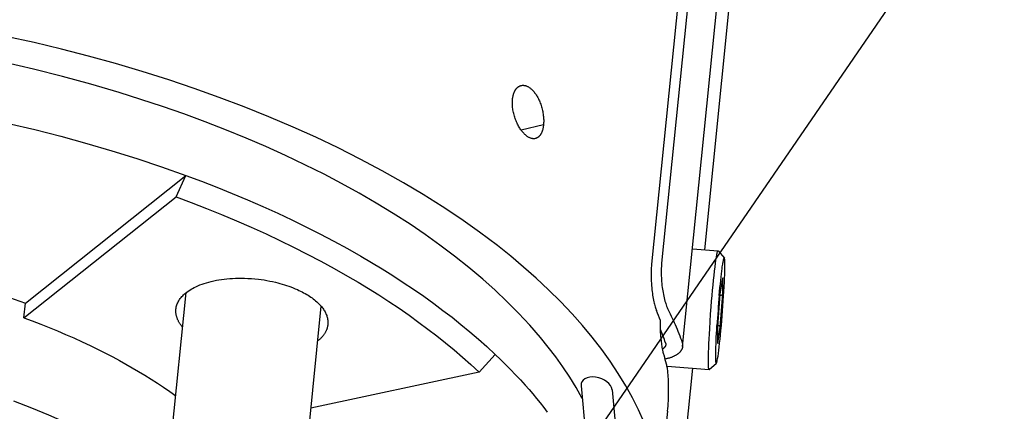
# Model space of a CAD drawing. Extents: x 0 to 1189, y 0 to 841.
# Tile 38 of 80: x 303 to 350, y 138 to 156. Entities that reach past the tile are written whole.
import ezdxf

# ---------------------------------------------------------------- set-up
doc = ezdxf.new("R2010")
doc.units = 0
doc.header["$LTSCALE"] = 65.395
doc.layers.get('0').update_dxf_attribs({"linetype": 'CONTINUOUS'})
doc.layers.add('mg_3dsla_BL7', color=7, linetype='CONTINUOUS')
doc.styles.get("Standard").update_dxf_attribs({"font": 'txt', "width": 0.8})
doc.dimstyles.get("Standard").update_dxf_attribs({"dimtxt": 3, "dimasz": 3, "dimexe": 2, "dimexo": 0, "dimtad": 1, "dimtxsty": 'STANDARD', "dimblk": '_ARROW_FILLED', "dimblk1": '_ARROW_FILLED', "dimblk2": '_ARROW_FILLED', "dimcen": 0.09, "dimazin": 3, "dimtol": 1, "dimtp": 0.01, "dimtm": 0.01, "dimtfac": 1, "dimtofl": 0, "dimtmove": 0, "dimatfit": 3, "dimtolj": 1})

# ---------------------------------------------------------------- blocks, each defined once
blk = doc.blocks.new('_ARROW_FILLED')
at = {"color": 0, "linetype": 'BYBLOCK'}
blk.add_solid([(0, 0), (-1, 0.167), (-1, -0.167)], dxfattribs=at)
blk = doc.blocks.new('MG_3DSLA_BL7', base_point=(357.138, 132.906))
at = {"layer": 'mg_3dsla_BL7', "color": 2, "linetype": 'CONTINUOUS'}
for p, q in [((336.863, 182.108), (333.063, 144.493)), ((337.333, 182.147), (333.533, 144.532)), ((334.524, 140.62), (338.603, 180.996)), ((335.573, 145.168), (338.182, 170.998)), ((327.964, 151.051), (326.912, 150.801)), ((303.532, 142.66), (311.103, 148.669)), ((310.635, 147.662), (311.103, 148.669)), ((303.462, 141.97), (310.635, 147.662)), ((334.988, 145.213), (336.194, 145.121)), ((336.2, 145.118), (336.194, 145.121)), ((336.194, 145.121), (336.194, 145.121)), ((336.2, 145.118), (336.494, 144.775)), ((336.494, 144.775), (336.489, 144.778)), ((336.301, 143.075), (336.418, 143.841)), ((336.419, 143.853), (336.418, 143.841)), ((336.419, 143.077), (336.419, 143.853)), ((310.035, 132.484), (311.113, 143.152)), ((336.185, 141.536), (336.302, 143.078)), ((336.302, 143.081), (336.302, 143.078)), ((336.302, 141.529), (336.419, 143.077)), ((303.462, 141.97), (303.532, 142.66)), ((316.403, 131.841), (317.481, 142.509)), ((336.185, 140.769), (336.185, 141.539)), ((336.185, 141.536), (336.185, 141.534)), ((336.185, 140.758), (336.302, 141.529)), ((336.185, 140.769), (336.185, 140.758)), ((325.688, 140.243), (324.928, 139.405)), ((335.777, 139.539), (336.119, 139.834)), ((336.114, 139.832), (336.119, 139.834)), ((324.928, 139.405), (316.996, 137.707)), ((333.788, 139.687), (335.771, 139.537)), ((334.524, 134.79), (335.01, 139.595)), ((335.76, 139.552), (335.76, 139.553)), ((335.761, 139.551), (335.76, 139.552)), ((335.772, 139.537), (335.771, 139.537)), ((335.772, 139.537), (335.777, 139.539)), ((329.736, 138.769), (330.005, 135.792)), ((331.199, 138.578), (331.439, 135.921)), ((333.815, 137.574), (333.641, 135.848))]:
    blk.add_line(p, q, dxfattribs=at)
for points in [[(332.714, 137.038), (332.449, 137.627), (332.159, 138.203), (331.845, 138.767), (331.488, 139.351), (331.109, 139.92), (330.71, 140.475), (330.264, 141.05), (329.799, 141.608), (329.316, 142.152), (328.769, 142.729), (328.205, 143.288), (327.623, 143.831), (327.027, 144.358), (326.416, 144.869), (325.793, 145.364), (324.942, 146.005), (324.072, 146.62), (323.185, 147.21), (322.284, 147.777), (321.369, 148.321), (320.351, 148.894), (319.32, 149.441), (318.277, 149.965), (317.223, 150.466), (316.158, 150.944), (315.004, 151.435), (313.841, 151.901), (312.668, 152.345), (311.487, 152.766), (310.299, 153.165), (309.041, 153.562), (307.776, 153.936), (306.505, 154.288), (305.228, 154.617), (303.945, 154.925), (302.617, 155.22)], [(329.792, 138.174), (329.506, 138.678), (329.202, 139.171), (328.88, 139.654), (328.543, 140.126), (328.191, 140.587), (327.825, 141.038), (327.317, 141.624), (326.789, 142.191), (326.242, 142.741), (325.678, 143.273), (325.1, 143.789), (324.442, 144.341), (323.77, 144.875), (323.083, 145.39), (322.384, 145.888), (321.672, 146.369), (320.882, 146.876), (320.081, 147.365), (319.268, 147.835), (318.446, 148.288), (317.615, 148.725), (316.711, 149.176), (315.798, 149.61), (314.876, 150.026), (313.948, 150.425), (313.012, 150.807), (312.014, 151.195), (311.009, 151.564), (309.998, 151.917), (308.981, 152.253), (307.959, 152.573), (306.621, 152.965), (305.275, 153.331), (303.922, 153.671), (302.563, 153.985)], [(302.734, 151.123), (303.971, 150.83), (305.202, 150.516), (306.428, 150.18), (307.607, 149.834), (308.78, 149.467), (309.945, 149.079), (311.103, 148.669)], [(326.503, 152.256), (326.506, 152.28), (326.509, 152.305), (326.513, 152.329), (326.516, 152.353), (326.521, 152.377), (326.526, 152.401), (326.531, 152.425), (326.537, 152.449), (326.543, 152.472), (326.55, 152.496), (326.556, 152.514), (326.562, 152.532), (326.568, 152.551), (326.575, 152.569), (326.583, 152.586), (326.59, 152.604), (326.598, 152.622), (326.607, 152.639), (326.616, 152.656), (326.625, 152.673), (326.635, 152.689), (326.643, 152.702), (326.651, 152.715), (326.66, 152.727), (326.669, 152.74), (326.678, 152.752), (326.688, 152.763), (326.698, 152.775), (326.708, 152.786), (326.719, 152.797), (326.73, 152.807), (326.741, 152.817), (326.753, 152.827), (326.764, 152.835), (326.775, 152.843), (326.786, 152.851), (326.797, 152.858), (326.809, 152.865), (326.821, 152.872), (326.833, 152.878), (326.845, 152.884), (326.858, 152.889), (326.871, 152.894), (326.883, 152.898), (326.896, 152.902)], [(326.896, 152.902), (326.92, 152.907), (326.944, 152.911), (326.968, 152.914), (326.993, 152.915), (327.017, 152.914), (327.042, 152.912), (327.066, 152.909), (327.09, 152.905), (327.115, 152.899), (327.138, 152.891), (327.162, 152.883), (327.185, 152.874), (327.208, 152.863), (327.23, 152.852), (327.251, 152.84), (327.273, 152.827), (327.294, 152.814), (327.321, 152.794), (327.347, 152.774), (327.373, 152.753), (327.398, 152.731), (327.422, 152.708), (327.446, 152.685), (327.469, 152.661), (327.491, 152.636), (327.519, 152.602), (327.547, 152.568), (327.573, 152.532), (327.598, 152.496), (327.623, 152.46), (327.646, 152.422), (327.668, 152.384), (327.696, 152.335), (327.722, 152.284), (327.747, 152.233), (327.771, 152.181), (327.793, 152.129), (327.813, 152.076), (327.834, 152.02), (327.853, 151.963), (327.871, 151.906), (327.887, 151.849), (327.902, 151.791), (327.916, 151.733), (327.928, 151.675), (327.939, 151.617), (327.948, 151.558), (327.956, 151.5), (327.962, 151.441), (327.967, 151.382), (327.97, 151.335), (327.972, 151.287), (327.973, 151.24), (327.972, 151.193), (327.971, 151.146), (327.968, 151.098), (327.964, 151.051)], [(327.584, 150.409), (327.564, 150.405), (327.543, 150.402), (327.523, 150.4), (327.502, 150.4), (327.481, 150.4), (327.46, 150.402), (327.439, 150.404), (327.418, 150.408), (327.398, 150.413), (327.371, 150.42), (327.345, 150.429), (327.32, 150.44), (327.295, 150.451), (327.27, 150.464), (327.246, 150.478), (327.223, 150.492), (327.2, 150.508), (327.169, 150.53), (327.139, 150.554), (327.11, 150.578), (327.082, 150.604), (327.055, 150.631), (327.029, 150.658), (327.003, 150.687), (326.974, 150.72), (326.947, 150.755), (326.92, 150.79), (326.894, 150.826), (326.869, 150.862), (326.845, 150.899), (326.822, 150.937), (326.793, 150.986), (326.766, 151.036), (326.74, 151.087), (326.715, 151.138), (326.692, 151.19), (326.67, 151.242), (326.648, 151.298), (326.628, 151.353), (326.609, 151.41), (326.591, 151.466), (326.575, 151.524), (326.56, 151.581), (326.547, 151.638), (326.535, 151.696), (326.524, 151.754), (326.515, 151.812), (326.508, 151.87), (326.502, 151.928), (326.499, 151.975), (326.497, 152.022), (326.495, 152.069), (326.495, 152.116), (326.497, 152.163), (326.499, 152.21), (326.503, 152.256)], [(327.964, 151.051), (327.961, 151.027), (327.958, 151.002), (327.954, 150.978), (327.951, 150.953), (327.946, 150.929), (327.942, 150.905), (327.936, 150.881), (327.931, 150.857), (327.925, 150.833), (327.918, 150.809), (327.912, 150.791), (327.906, 150.772), (327.9, 150.754), (327.894, 150.736), (327.887, 150.718), (327.879, 150.701), (327.872, 150.683), (327.863, 150.666), (327.855, 150.649), (327.846, 150.632), (327.836, 150.615), (327.828, 150.602), (327.82, 150.59), (327.812, 150.578), (327.803, 150.566), (327.795, 150.554), (327.785, 150.542), (327.776, 150.531), (327.766, 150.52), (327.756, 150.509), (327.745, 150.499), (327.734, 150.489), (327.723, 150.48), (327.712, 150.472), (327.702, 150.464), (327.691, 150.457), (327.68, 150.45), (327.669, 150.443), (327.657, 150.437), (327.645, 150.431), (327.633, 150.426), (327.621, 150.421), (327.609, 150.417), (327.597, 150.413), (327.584, 150.409)], [(311.103, 148.669), (311.835, 148.396), (312.563, 148.114), (313.288, 147.822), (314.009, 147.52), (314.725, 147.209), (315.437, 146.887), (316.103, 146.574), (316.764, 146.253), (317.42, 145.921), (318.071, 145.579), (318.716, 145.227), (319.356, 144.865), (319.861, 144.569), (320.361, 144.266), (320.857, 143.955), (321.349, 143.637), (321.835, 143.312), (322.317, 142.979), (322.793, 142.638), (323.224, 142.317), (323.65, 141.99), (324.071, 141.656), (324.485, 141.314), (324.893, 140.965), (325.295, 140.608), (325.688, 140.243)], [(310.635, 147.662), (311.352, 147.395), (312.066, 147.118), (312.776, 146.832), (313.482, 146.537), (314.184, 146.231), (314.882, 145.916), (315.534, 145.61), (316.182, 145.294), (316.825, 144.969), (317.463, 144.635), (318.096, 144.29), (318.723, 143.935), (319.217, 143.644), (319.708, 143.347), (320.194, 143.043), (320.676, 142.732), (321.153, 142.413), (321.624, 142.086), (322.091, 141.752), (322.513, 141.438), (322.931, 141.117), (323.343, 140.79), (323.749, 140.455), (324.149, 140.112), (324.542, 139.763), (324.928, 139.405)], [(292.475, 145.143), (293.115, 145.073), (293.755, 144.995), (294.393, 144.909), (295.031, 144.814), (295.667, 144.712), (296.302, 144.6), (296.935, 144.48), (297.567, 144.352), (298.197, 144.215), (298.739, 144.09), (299.28, 143.959), (299.819, 143.821), (300.356, 143.676), (300.891, 143.524), (301.424, 143.366), (301.954, 143.2), (302.483, 143.027), (303.009, 142.848), (303.532, 142.66)], [(335.759, 139.555), (335.754, 139.576), (335.751, 139.598), (335.747, 139.631), (335.745, 139.665), (335.742, 139.71), (335.741, 139.755), (335.739, 139.869), (335.739, 140.015), (335.742, 140.161), (335.747, 140.346), (335.753, 140.531), (335.762, 140.749), (335.773, 140.966), (335.786, 141.207), (335.8, 141.448), (335.822, 141.796), (335.847, 142.143), (335.873, 142.49), (335.894, 142.751), (335.916, 143.012), (335.938, 143.261), (335.961, 143.509), (335.984, 143.737), (336.007, 143.965), (336.029, 144.163), (336.053, 144.361), (336.074, 144.533), (336.095, 144.685), (336.115, 144.816), (336.134, 144.925), (336.142, 144.968), (336.152, 145.011), (336.159, 145.042), (336.168, 145.072), (336.171, 145.084), (336.176, 145.096), (336.182, 145.109), (336.184, 145.114), (336.187, 145.117), (336.19, 145.12), (336.194, 145.121)], [(333.063, 144.493), (333.055, 144.409), (333.049, 144.325), (333.045, 144.241), (333.041, 144.156), (333.039, 144.072), (333.039, 143.987), (333.039, 143.903), (333.042, 143.799), (333.046, 143.695), (333.051, 143.591), (333.058, 143.487), (333.067, 143.384), (333.078, 143.28), (333.087, 143.2), (333.097, 143.119), (333.109, 143.039), (333.121, 142.958), (333.135, 142.878), (333.15, 142.799), (333.167, 142.719), (333.18, 142.661), (333.194, 142.604), (333.209, 142.546), (333.225, 142.489), (333.239, 142.443), (333.255, 142.396), (333.271, 142.35), (333.289, 142.305)], [(333.533, 144.532), (333.526, 144.458), (333.521, 144.384), (333.517, 144.31), (333.514, 144.235), (333.513, 144.161), (333.513, 144.087), (333.514, 144.012), (333.516, 143.938), (333.521, 143.848), (333.526, 143.758), (333.533, 143.669), (333.541, 143.58), (333.551, 143.49), (333.563, 143.401), (333.575, 143.312), (333.588, 143.231), (333.602, 143.151), (333.617, 143.07), (333.634, 142.99), (333.652, 142.91), (333.672, 142.83), (333.693, 142.751), (333.71, 142.694), (333.728, 142.636), (333.747, 142.579), (333.767, 142.522), (333.782, 142.484), (333.797, 142.447), (333.812, 142.41), (333.829, 142.374), (333.847, 142.338)], [(336.119, 139.834), (336.124, 139.84), (336.128, 139.847), (336.131, 139.855), (336.138, 139.876), (336.144, 139.898), (336.152, 139.93), (336.159, 139.963), (336.175, 140.049), (336.193, 140.156), (336.211, 140.282), (336.231, 140.436), (336.25, 140.589), (336.271, 140.774), (336.291, 140.958), (336.312, 141.167), (336.332, 141.376), (336.352, 141.602), (336.372, 141.828), (336.391, 142.062), (336.409, 142.297), (336.427, 142.532), (336.443, 142.766), (336.458, 142.992), (336.471, 143.219), (336.483, 143.428), (336.494, 143.638), (336.502, 143.824), (336.509, 144.009), (336.514, 144.164), (336.517, 144.318), (336.518, 144.446), (336.517, 144.554), (336.514, 144.642), (336.512, 144.675), (336.509, 144.708), (336.506, 144.731), (336.502, 144.753), (336.5, 144.761), (336.498, 144.769), (336.494, 144.775)], [(336.252, 143.018), (336.269, 143.202), (336.286, 143.386), (336.303, 143.557), (336.321, 143.727), (336.337, 143.879), (336.355, 144.031), (336.37, 144.161), (336.387, 144.291), (336.397, 144.361), (336.407, 144.431), (336.418, 144.5), (336.425, 144.542), (336.432, 144.584), (336.438, 144.619), (336.445, 144.654), (336.451, 144.681), (336.458, 144.708), (336.461, 144.721), (336.465, 144.734), (336.469, 144.747), (336.471, 144.753), (336.474, 144.759), (336.476, 144.764), (336.48, 144.77), (336.481, 144.773), (336.483, 144.775), (336.485, 144.776), (336.487, 144.778), (336.489, 144.778)], [(310.633, 142.375), (310.639, 142.427), (310.649, 142.477), (310.661, 142.528), (310.677, 142.577), (310.695, 142.627), (310.717, 142.677), (310.741, 142.725), (310.767, 142.771), (310.799, 142.822), (310.834, 142.87), (310.87, 142.917), (310.909, 142.963), (310.95, 143.006), (310.993, 143.048), (311.037, 143.089), (311.083, 143.128), (311.146, 143.178), (311.212, 143.225), (311.279, 143.27), (311.348, 143.313), (311.418, 143.353), (311.489, 143.39), (311.562, 143.426), (311.662, 143.471), (311.763, 143.513), (311.866, 143.552), (311.97, 143.587), (312.074, 143.62), (312.18, 143.65), (312.299, 143.68), (312.419, 143.708), (312.54, 143.732), (312.661, 143.754), (312.783, 143.772), (312.905, 143.788), (313.036, 143.803), (313.168, 143.815), (313.301, 143.823), (313.433, 143.829), (313.565, 143.833), (313.698, 143.834), (313.862, 143.831), (314.027, 143.825), (314.191, 143.815), (314.355, 143.802), (314.518, 143.784), (314.653, 143.767), (314.788, 143.747), (314.923, 143.724), (315.056, 143.699), (315.19, 143.672), (315.323, 143.641)], [(315.323, 143.641), (315.429, 143.615), (315.534, 143.587), (315.64, 143.557), (315.745, 143.526), (315.849, 143.492), (315.952, 143.457), (316.055, 143.419), (316.157, 143.379), (316.258, 143.338), (316.359, 143.294), (316.434, 143.259), (316.508, 143.224), (316.581, 143.186), (316.654, 143.148), (316.726, 143.108), (316.798, 143.066), (316.862, 143.027), (316.925, 142.987), (316.987, 142.945), (317.048, 142.902), (317.109, 142.857), (317.168, 142.811), (317.22, 142.768), (317.27, 142.724), (317.32, 142.679), (317.368, 142.632), (317.414, 142.584), (317.459, 142.534), (317.492, 142.495), (317.524, 142.456), (317.555, 142.415), (317.585, 142.374), (317.613, 142.331), (317.639, 142.288), (317.664, 142.243), (317.685, 142.203), (317.705, 142.162), (317.723, 142.12), (317.739, 142.078), (317.754, 142.035), (317.767, 141.991), (317.778, 141.947), (317.786, 141.905), (317.792, 141.863), (317.797, 141.821), (317.8, 141.778), (317.801, 141.736), (317.799, 141.694), (317.796, 141.652)], [(336.419, 143.077), (336.419, 143.075), (336.418, 143.073), (336.418, 143.071), (336.417, 143.07), (336.416, 143.068), (336.416, 143.066), (336.415, 143.065), (336.414, 143.063), (336.413, 143.061), (336.412, 143.06), (336.411, 143.058), (336.41, 143.057), (336.409, 143.055), (336.408, 143.054), (336.406, 143.052), (336.405, 143.05), (336.403, 143.049), (336.401, 143.047), (336.399, 143.045), (336.397, 143.044), (336.395, 143.043), (336.393, 143.041), (336.391, 143.04), (336.389, 143.039), (336.387, 143.037), (336.385, 143.036), (336.383, 143.035), (336.381, 143.034), (336.378, 143.033), (336.376, 143.032), (336.374, 143.031), (336.371, 143.03), (336.369, 143.029), (336.367, 143.029), (336.364, 143.028), (336.361, 143.027), (336.357, 143.026), (336.353, 143.025), (336.349, 143.024), (336.345, 143.023), (336.341, 143.022), (336.337, 143.022), (336.333, 143.021), (336.329, 143.021), (336.325, 143.021), (336.321, 143.02), (336.317, 143.02), (336.313, 143.02), (336.309, 143.02), (336.305, 143.02), (336.301, 143.02), (336.297, 143.021)], [(310.948, 141.518), (310.93, 141.54), (310.912, 141.561), (310.895, 141.583), (310.879, 141.605), (310.862, 141.628), (310.846, 141.65), (310.831, 141.674), (310.815, 141.697), (310.801, 141.721), (310.786, 141.744), (310.773, 141.769), (310.759, 141.793), (310.746, 141.818), (310.734, 141.843), (310.722, 141.868), (310.711, 141.893), (310.701, 141.919), (310.691, 141.945), (310.683, 141.968), (310.675, 141.992), (310.668, 142.016), (310.661, 142.04), (310.655, 142.064), (310.649, 142.088), (310.644, 142.112), (310.64, 142.137), (310.636, 142.161), (310.634, 142.185), (310.631, 142.209), (310.63, 142.232), (310.629, 142.256), (310.628, 142.28), (310.628, 142.304), (310.629, 142.328), (310.63, 142.352), (310.633, 142.375)], [(333.847, 142.338), (333.895, 142.242), (333.942, 142.147), (333.989, 142.051), (334.035, 141.954), (334.082, 141.852), (334.129, 141.748), (334.175, 141.645), (334.219, 141.541), (334.263, 141.436), (334.305, 141.331), (334.347, 141.226), (334.387, 141.12), (334.427, 141.014), (334.465, 140.907), (334.502, 140.801)], [(303.462, 141.97), (303.859, 141.823), (304.254, 141.671), (304.648, 141.514), (305.04, 141.353), (305.43, 141.187), (305.817, 141.017), (306.203, 140.841), (306.586, 140.66), (306.967, 140.475), (307.346, 140.284), (307.655, 140.122), (307.963, 139.958), (308.269, 139.789), (308.572, 139.616), (308.873, 139.44), (309.172, 139.26), (309.468, 139.075), (309.761, 138.886), (310.052, 138.693), (310.339, 138.496), (310.623, 138.294)], [(317.796, 141.652), (317.793, 141.628), (317.79, 141.604), (317.786, 141.581), (317.781, 141.557), (317.776, 141.534), (317.77, 141.511), (317.764, 141.488), (317.757, 141.465), (317.749, 141.443), (317.741, 141.419), (317.732, 141.396), (317.722, 141.373), (317.712, 141.351), (317.701, 141.328), (317.69, 141.306), (317.678, 141.284), (317.666, 141.263), (317.653, 141.242), (317.638, 141.218), (317.623, 141.195), (317.607, 141.172), (317.59, 141.15), (317.573, 141.128), (317.556, 141.106), (317.538, 141.085), (317.519, 141.064), (317.501, 141.044), (317.481, 141.024), (317.462, 141.004), (317.442, 140.984), (317.422, 140.965), (317.401, 140.946), (317.38, 140.928), (317.359, 140.91), (317.338, 140.892), (317.316, 140.875)], [(333.648, 140.202), (333.635, 140.245), (333.624, 140.287), (333.613, 140.33), (333.604, 140.373), (333.594, 140.416), (333.586, 140.459), (333.578, 140.503), (333.566, 140.568), (333.556, 140.634), (333.546, 140.7), (333.537, 140.766), (333.529, 140.832), (333.521, 140.898), (333.511, 140.991), (333.503, 141.085), (333.495, 141.179), (333.489, 141.273), (333.484, 141.367), (333.479, 141.461), (333.476, 141.555), (333.475, 141.649), (333.474, 141.743), (333.474, 141.837)], [(336.114, 139.832), (336.112, 139.833), (336.111, 139.834), (336.109, 139.836), (336.108, 139.838), (336.106, 139.84), (336.104, 139.847), (336.102, 139.853), (336.101, 139.858), (336.1, 139.864), (336.097, 139.884), (336.094, 139.904), (336.092, 139.932), (336.09, 139.959), (336.088, 139.994), (336.087, 140.029), (336.086, 140.071), (336.086, 140.113), (336.086, 140.184), (336.086, 140.254), (336.087, 140.324), (336.09, 140.454), (336.094, 140.585), (336.099, 140.737), (336.106, 140.89), (336.114, 141.061), (336.123, 141.231), (336.133, 141.415), (336.144, 141.6)], [(336.256, 141.585), (336.254, 141.586), (336.251, 141.587), (336.249, 141.588), (336.246, 141.589), (336.244, 141.59), (336.241, 141.591), (336.239, 141.592), (336.236, 141.593), (336.233, 141.594), (336.23, 141.595), (336.227, 141.596), (336.225, 141.596), (336.222, 141.597), (336.219, 141.598), (336.216, 141.598), (336.213, 141.599), (336.21, 141.6), (336.207, 141.6), (336.205, 141.601), (336.202, 141.601), (336.199, 141.601), (336.196, 141.602), (336.193, 141.602), (336.19, 141.602)], [(336.302, 141.529), (336.302, 141.53), (336.302, 141.532), (336.301, 141.533), (336.301, 141.535), (336.301, 141.536), (336.301, 141.537), (336.3, 141.539), (336.3, 141.54), (336.3, 141.541), (336.299, 141.543), (336.299, 141.544), (336.298, 141.545), (336.298, 141.547), (336.297, 141.548), (336.296, 141.55), (336.295, 141.551), (336.294, 141.553), (336.293, 141.554), (336.293, 141.556), (336.292, 141.557), (336.291, 141.558), (336.29, 141.56), (336.288, 141.561), (336.287, 141.562), (336.286, 141.563), (336.285, 141.565), (336.284, 141.566), (336.283, 141.567), (336.281, 141.568), (336.28, 141.569), (336.279, 141.57), (336.277, 141.571), (336.276, 141.572), (336.275, 141.573), (336.273, 141.574), (336.272, 141.575), (336.27, 141.576), (336.269, 141.577), (336.268, 141.578), (336.266, 141.579), (336.265, 141.58), (336.263, 141.581), (336.262, 141.582), (336.26, 141.582), (336.259, 141.583), (336.257, 141.584), (336.256, 141.585)], [(302.976, 138.052), (303.82, 137.73), (304.618, 137.402), (305.407, 137.055), (306.186, 136.687), (306.911, 136.32), (307.625, 135.933), (308.328, 135.525), (308.971, 135.124), (309.601, 134.703), (310.215, 134.26)], [(333.728, 140.7), (333.728, 140.694), (333.727, 140.689), (333.726, 140.683), (333.725, 140.677), (333.723, 140.671), (333.722, 140.666), (333.72, 140.66), (333.718, 140.654), (333.716, 140.649), (333.714, 140.643), (333.711, 140.638), (333.709, 140.632), (333.706, 140.627), (333.704, 140.622), (333.701, 140.616), (333.698, 140.611), (333.695, 140.606), (333.691, 140.601), (333.688, 140.596), (333.685, 140.591), (333.68, 140.585), (333.676, 140.58), (333.671, 140.574), (333.667, 140.569), (333.662, 140.564), (333.657, 140.559), (333.652, 140.554), (333.647, 140.549), (333.642, 140.544), (333.636, 140.539), (333.631, 140.535), (333.625, 140.53), (333.62, 140.526), (333.614, 140.522), (333.608, 140.517), (333.603, 140.513), (333.597, 140.509), (333.591, 140.505), (333.585, 140.501), (333.579, 140.498)], [(333.717, 140.791), (333.719, 140.787), (333.72, 140.783), (333.721, 140.779), (333.722, 140.776), (333.723, 140.772), (333.724, 140.768), (333.725, 140.764), (333.725, 140.761), (333.726, 140.757), (333.727, 140.754), (333.727, 140.75), (333.728, 140.747), (333.728, 140.743), (333.729, 140.74), (333.729, 140.736), (333.729, 140.732), (333.729, 140.729), (333.729, 140.725), (333.729, 140.722), (333.729, 140.718), (333.729, 140.715), (333.729, 140.711), (333.729, 140.707), (333.729, 140.704), (333.728, 140.7)], [(334.502, 140.801), (334.505, 140.793), (334.507, 140.786), (334.509, 140.778), (334.511, 140.77), (334.513, 140.763), (334.515, 140.755), (334.517, 140.748), (334.518, 140.741), (334.52, 140.734), (334.521, 140.727), (334.522, 140.72), (334.523, 140.713), (334.524, 140.706), (334.525, 140.699), (334.525, 140.691), (334.526, 140.684), (334.526, 140.677), (334.526, 140.67), (334.526, 140.663), (334.526, 140.656), (334.526, 140.648), (334.526, 140.641), (334.526, 140.634), (334.525, 140.627), (334.524, 140.62)], [(325.688, 140.243), (325.932, 140.01), (326.173, 139.773), (326.41, 139.533), (326.644, 139.289), (326.875, 139.042), (327.102, 138.791), (327.282, 138.587), (327.459, 138.381), (327.633, 138.172), (327.805, 137.961), (327.974, 137.747), (328.14, 137.531)], [(334.524, 140.62), (334.522, 140.604), (334.52, 140.588), (334.517, 140.573), (334.513, 140.557), (334.508, 140.542), (334.503, 140.526), (334.497, 140.511), (334.491, 140.496), (334.485, 140.482), (334.477, 140.467), (334.47, 140.453), (334.462, 140.439), (334.453, 140.425), (334.443, 140.41), (334.432, 140.395), (334.42, 140.38), (334.408, 140.366), (334.396, 140.352), (334.383, 140.339), (334.37, 140.325), (334.356, 140.313), (334.342, 140.3), (334.328, 140.288), (334.314, 140.276), (334.299, 140.265), (334.284, 140.254), (334.262, 140.239), (334.24, 140.224), (334.218, 140.21), (334.195, 140.196), (334.172, 140.184), (334.148, 140.171), (334.125, 140.159), (334.101, 140.148), (334.076, 140.137), (334.052, 140.126), (334.028, 140.116), (333.996, 140.104), (333.964, 140.093), (333.931, 140.082), (333.899, 140.071), (333.866, 140.062), (333.833, 140.052), (333.801, 140.044), (333.767, 140.036), (333.734, 140.028), (333.701, 140.022)], [(333.815, 137.574), (333.827, 137.693), (333.836, 137.813), (333.845, 137.933), (333.851, 138.053), (333.857, 138.173), (333.862, 138.3), (333.865, 138.426), (333.866, 138.552), (333.866, 138.678), (333.865, 138.805), (333.863, 138.899), (333.86, 138.993), (333.856, 139.087), (333.85, 139.181), (333.843, 139.275), (333.834, 139.369), (333.828, 139.427), (333.821, 139.485), (333.813, 139.542), (333.805, 139.6), (333.796, 139.647), (333.787, 139.694), (333.777, 139.74), (333.766, 139.786)], [(335.76, 139.553), (335.76, 139.554), (335.759, 139.555)], [(335.771, 139.537), (335.771, 139.537), (335.771, 139.537), (335.771, 139.537), (335.77, 139.537), (335.77, 139.537), (335.77, 139.538), (335.77, 139.538), (335.769, 139.538), (335.769, 139.538), (335.769, 139.538), (335.769, 139.538), (335.768, 139.538), (335.768, 139.539), (335.768, 139.539), (335.767, 139.539), (335.767, 139.539), (335.767, 139.54), (335.766, 139.54), (335.766, 139.54), (335.766, 139.541), (335.765, 139.541), (335.765, 139.541), (335.765, 139.542), (335.765, 139.542), (335.764, 139.542), (335.764, 139.543), (335.764, 139.543), (335.764, 139.544), (335.763, 139.544), (335.763, 139.544), (335.763, 139.545), (335.763, 139.545), (335.763, 139.546), (335.762, 139.546), (335.762, 139.546), (335.762, 139.547), (335.762, 139.547), (335.762, 139.548), (335.761, 139.548), (335.761, 139.549), (335.761, 139.549), (335.761, 139.549), (335.761, 139.55), (335.761, 139.55), (335.761, 139.551)]]:
    blk.add_lwpolyline(points, dxfattribs=at)
for centre, radius, start, end in [((391.439, 138.128), 55.403, 174.9357, 176.4068), ((320.672, 137.057), 13.665, 20.4725, 22.5834), ((323.377, 137.25), 10.93, 18.9042, 22.4009), ((321.813, 136.616), 12.366, 14.854, 16.8593)]:
    blk.add_arc(centre, radius, start, end, dxfattribs=at)
blk.add_ellipse((330.468, 138.673), major_axis=(0.72, -0.215), ratio=0.637223, start_param=0.2495, end_param=3.391092, dxfattribs=at)
at = {"layer": 'mg_3dsla_BL7', "color": 7, "linetype": 'CONTINUOUS'}
blk.add_leader([(323.044, 125.78), (360.848, 180.714), (362.148, 180.714)], dimstyle='STANDARD', override={"dimtad": 0}, dxfattribs=at)

msp = doc.modelspace()

# ---------------------------------------------------------------- block references
at = {"layer": 'mg_3dsla_BL7'}
msp.add_blockref('MG_3DSLA_BL7', (357.138, 132.906), dxfattribs=at)

doc.saveas('drawing.dxf')
